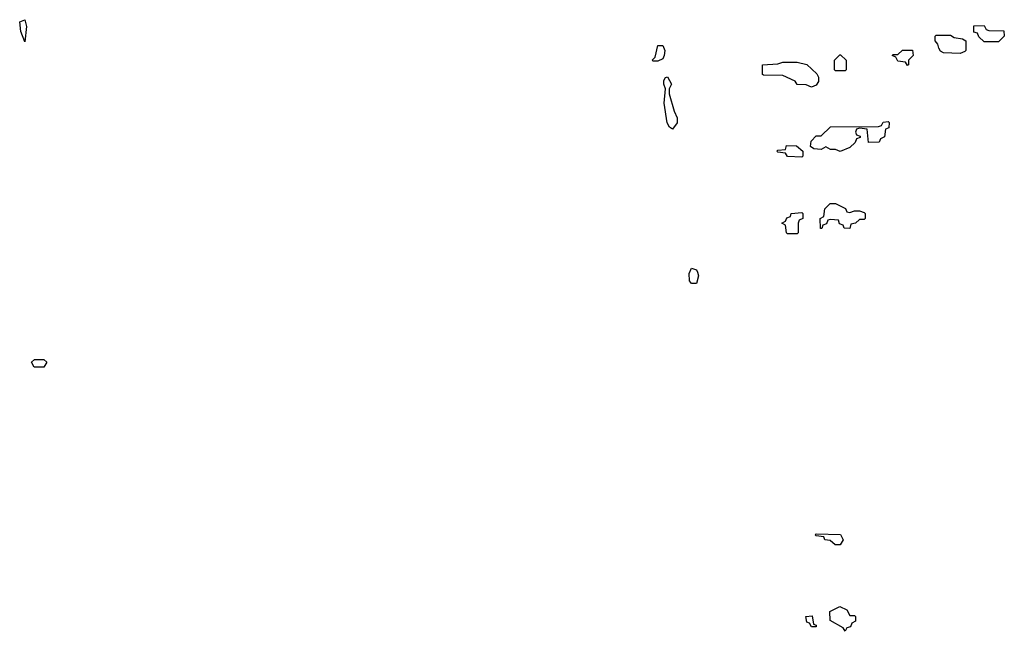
# Model space of a CAD drawing. Header units: inches. Extents: x 2769379 to 2883802, y 684208 to 828654.
# Tile 46 of 256: x 2809769 to 2813874, y 706148 to 708699. Entities that reach past the tile are written whole.
import ezdxf

# ---------------------------------------------------------------- set-up
doc = ezdxf.new("R2010")
doc.units = ezdxf.units.IN
doc.header["$MEASUREMENT"] = 0
doc.layers.add('C8700', color=7, linetype='Continuous')
doc.layers.add('C8710', color=7, linetype='Continuous')

msp = doc.modelspace()

# ---------------------------------------------------------------- linework, layer by layer
at = {"layer": 'C8700', "color": 2, "elevation": 2}
for points in [[(2809790, 708606), (2809774, 708650), (2809768.7, 708690), (2809790, 708698.8), (2809797.1, 708670)], [(2809870, 707249.2), (2809829.3, 707249.3), (2809818, 707270), (2809830, 707282), (2809870, 707282), (2809882, 707270)]]:
    msp.add_lwpolyline(points, close=True, dxfattribs=at)
at = {"layer": 'C8710', "color": 2, "elevation": 2}
for points in [[(2813790, 708606), (2813767.3, 708627.3), (2813762, 708642), (2813747.3, 708647.3), (2813747.3, 708672.7), (2813790, 708674), (2813798, 708658), (2813810, 708654), (2813872.7, 708652.7), (2813874, 708630), (2813850, 708606)], [(2813690, 708558), (2813620.4, 708560.4), (2813607.3, 708567.3), (2813600.4, 708580.4), (2813596.4, 708596.4), (2813586, 708610), (2813586, 708630), (2813590, 708634), (2813650, 708634), (2813664.7, 708624.7), (2813699.6, 708619.6), (2813714, 708610), (2813714, 708570), (2813710, 708566)], [(2812410, 708526), (2812406, 708530), (2812418, 708542), (2812429.2, 708590.8), (2812450, 708590.8), (2812458, 708570), (2812455.5, 708550), (2812450, 708535.3), (2812430, 708526)], [(2813170, 708486), (2813166, 708490), (2813166, 708530), (2813188.4, 708551.6), (2813191.6, 708551.6), (2813214, 708530), (2813214, 708490), (2813210, 708486)], [(2813470, 708508), (2813462, 708522), (2813430, 708526), (2813422, 708542), (2813406, 708550), (2813410, 708554), (2813430, 708554), (2813450, 708572), (2813491.6, 708571.6), (2813494, 708550), (2813474, 708530), (2813474, 708510)], [(2813070, 708418), (2813047.3, 708427.3), (2813010, 708428), (2813002, 708442), (2812950, 708466), (2812870, 708468), (2812866, 708470), (2812866, 708510), (2812930, 708514), (2812950, 708522), (2813010, 708522), (2813050, 708511.3), (2813092.7, 708472.7), (2813099.6, 708459.6), (2813099.6, 708440.4), (2813090, 708426)], [(2812490, 708242), (2812478, 708250), (2812468.9, 708268.9), (2812455.3, 708350), (2812462, 708410), (2812454, 708430), (2812454.6, 708445.4), (2812462, 708458), (2812470, 708461), (2812486, 708430), (2812476, 708410), (2812476, 708390), (2812497.5, 708317.5), (2812510.6, 708290), (2812510, 708268)], [(2813307.3, 708187.3), (2813302, 708242), (2813270, 708246), (2813258, 708242), (2813254, 708230), (2813258, 708218), (2813272.7, 708212.7), (2813272.7, 708207.3), (2813258, 708202), (2813252.7, 708187.3), (2813230, 708166), (2813190, 708148.7), (2813170, 708158), (2813150, 708158), (2813130, 708168), (2813110, 708158), (2813080.4, 708160.4), (2813066, 708170), (2813068.4, 708191.6), (2813090, 708214), (2813110, 708214), (2813150, 708252), (2813350, 708254), (2813362, 708258), (2813368.4, 708271.6), (2813390, 708274), (2813394, 708270), (2813392.7, 708247.3), (2813378, 708242), (2813374, 708210), (2813358, 708202), (2813351.6, 708188.4)], [(2813030, 708126), (2812970, 708128), (2812962, 708142), (2812930, 708146), (2812926, 708150), (2812930, 708154), (2812962, 708158), (2812966, 708174), (2813007.3, 708172.7), (2813034, 708150), (2813034, 708130)], [(2813230, 707894), (2813250, 707902), (2813270, 707902), (2813290, 707894), (2813294, 707890), (2813294, 707870), (2813290, 707866), (2813270, 707866), (2813254, 707850), (2813234, 707846), (2813230, 707828), (2813206, 707830), (2813202, 707842), (2813187.3, 707847.3), (2813182, 707862), (2813150, 707866), (2813138, 707862), (2813132.7, 707847.3), (2813118, 707842), (2813112.7, 707827.3), (2813107.3, 707827.3), (2813106, 707870), (2813122, 707878), (2813126, 707910), (2813148.4, 707931.6), (2813170, 707932), (2813211.6, 707911.6), (2813218, 707898)], [(2812970, 707806), (2812966, 707810), (2812962, 707842), (2812946, 707850), (2812962, 707858), (2812967.3, 707872.7), (2812982, 707878), (2812986, 707890), (2813030, 707894), (2813034, 707890), (2813034, 707870), (2813018, 707862), (2813014, 707850), (2813014, 707810), (2813010, 707806)], [(2812570, 707598), (2812562, 707610), (2812560.2, 707639.8), (2812570, 707662), (2812590, 707656), (2812594.4, 707645.6), (2812599.1, 707630), (2812590, 707598)], [(2813190, 706508.7), (2813168.9, 706508.9), (2813147.3, 706527.3), (2813126, 706530), (2813122, 706542), (2813090, 706546), (2813086, 706550), (2813090, 706554), (2813191.6, 706551.6), (2813202, 706530)], [(2813230, 706214), (2813250, 706214), (2813254, 706210), (2813254, 706190), (2813238, 706182), (2813232.7, 706167.3), (2813218, 706162), (2813210, 706148), (2813202, 706162), (2813147.3, 706192.7), (2813146, 706230), (2813188.9, 706251.1), (2813216.9, 706236.9)], [(2813070, 706166), (2813062, 706182), (2813050, 706186), (2813046, 706210), (2813072.7, 706212.7), (2813078, 706178), (2813090, 706174), (2813090, 706166)]]:
    msp.add_lwpolyline(points, close=True, dxfattribs=at)

doc.saveas('drawing.dxf')
